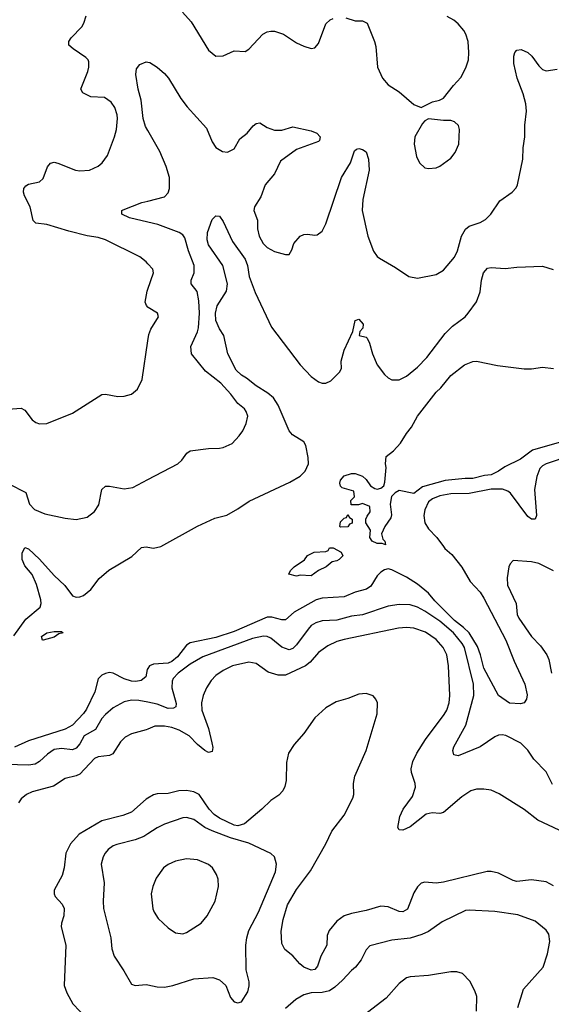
# Model space of a CAD drawing. Header units: inches. Extents: x 1834610 to 2027685, y 642842 to 774116.
# Tile 196 of 256: x 1889301 to 1892198, y 697508 to 702869. Entities that reach past the tile are written whole.
import ezdxf

# ---------------------------------------------------------------- set-up
doc = ezdxf.new("R2010")
doc.units = ezdxf.units.IN
doc.header["$MEASUREMENT"] = 0
for name, color, linetype in [('B8689', 7, 'Continuous'), ('B8699', 7, 'Continuous'), ('B8780', 7, 'Continuous'), ('B8790', 7, 'Continuous')]:
    doc.layers.add(name, color=color, linetype=linetype)

msp = doc.modelspace()

# ---------------------------------------------------------------- linework, layer by layer
at = {"layer": 'B8689', "color": 5}
for points, elevation in [([(1889270, 699513.5), (1889334.8, 699605.2), (1889412.5, 699670), (1889418.7, 699690), (1889417.3, 699710), (1889393, 699793), (1889368.6, 699848.6), (1889330, 699895.1), (1889315.1, 699930), (1889315.3, 699964.7), (1889330, 699994.8), (1889350, 699988), (1889410, 699931.4), (1889490, 699842.4), (1889547.7, 699787.7), (1889590, 699731.8), (1889610, 699724.4), (1889630, 699725.8), (1889650, 699733.6), (1889690, 699765.8), (1889734.3, 699825.7), (1889787.6, 699872.4), (1889913.2, 699946.8), (1889965.9, 699994.1), (1889990, 699997.7), (1890000, 699996.2)], 440), ([(1890000, 699336.8), (1889995.6, 699330), (1889988.7, 699290), (1889964, 699270), (1889934.4, 699265.6), (1889910, 699267.8), (1889870, 699279.6), (1889810, 699309.9), (1889790, 699313.5), (1889770, 699309.8), (1889750, 699299), (1889730, 699279.2), (1889711.8, 699210), (1889665, 699115), (1889649.4, 699090.6), (1889590, 699026.9), (1889550, 699005.8), (1889350, 698942.4), (1889272.8, 698907.2)], 440), ([(1890000, 699152.1), (1889950, 699162.4), (1889910, 699164.1), (1889870, 699155), (1889810, 699122.3), (1889770, 699085.3), (1889750, 699063.1), (1889715.2, 699004.8), (1889652.9, 698970), (1889630, 698925.3), (1889610, 698901.5), (1889590, 698893.3), (1889530, 698900.8), (1889490, 698894.9), (1889452.4, 698870), (1889410, 698829.8), (1889385.1, 698814.9), (1889350, 698810.6), (1889230, 698812.6)], 460), ([(1890000, 699006.6), (1889990, 699002.3), (1889910, 698980.2), (1889876.8, 698963.2), (1889850, 698937.3), (1889808.2, 698871.8), (1889790, 698862.9), (1889730, 698855.9), (1889710, 698846), (1889630, 698761.5), (1889610, 698751.5), (1889550, 698737.2), (1889485.1, 698694.9), (1889370, 698664.6), (1889338.7, 698650), (1889310, 698626.6), (1889294.6, 698605.4)], 480), ([(1890000, 698630.6), (1889990, 698624.5), (1889910, 698553.1), (1889864, 698536), (1889750, 698505.9), (1889625, 698435), (1889578.7, 698381.3), (1889552.6, 698330), (1889543.8, 698250), (1889533.7, 698210), (1889489, 698130), (1889489, 698110), (1889495.6, 698095.6), (1889533.5, 698053.5), (1889543.6, 698030), (1889541.5, 697990), (1889529, 697950), (1889527.6, 697930), (1889553.6, 697830), (1889544.4, 697610), (1889558.4, 697570), (1889592, 697510), (1889666.5, 697430)], 520), ([(1890000, 698436.6), (1889977.8, 698422.2), (1889930, 698404.1), (1889830, 698378.8), (1889810.4, 698370), (1889784.4, 698350), (1889766.7, 698330), (1889756.4, 698310), (1889744.9, 698270), (1889762, 698170), (1889755.5, 698070), (1889758.2, 698030), (1889797.3, 697870), (1889804, 697810), (1889816, 697770), (1889868.9, 697690), (1889910, 697617.3), (1889930, 697610.6), (1889990, 697615.8), (1890000, 697613.7)], 540)]:
    msp.add_lwpolyline(points, dxfattribs=dict(at, elevation=elevation))
at = {"layer": 'B8689', "color": 5, "elevation": 420}
msp.add_lwpolyline([(1889430, 699489.7), (1889426, 699490), (1889420.9, 699510), (1889450, 699530.3), (1889490, 699537.6), (1889530, 699538), (1889538, 699530), (1889515.2, 699524.8), (1889490, 699506.6)], close=True, dxfattribs=at)
at = {"layer": 'B8699', "color": 5}
for points, elevation in [([(1891610.6, 700000), (1891617.7, 699990), (1891656.6, 699956.6), (1891710, 699887.2), (1891756.9, 699810), (1891810, 699752.4), (1891830, 699719.6), (1891950, 699490.3), (1891995.3, 699375.3), (1892053.8, 699250), (1892067.5, 699192.5), (1892062.8, 699170), (1892050.7, 699149.3), (1892030, 699144), (1891970, 699146.6), (1891910, 699189.3), (1891830, 699337.3), (1891812.7, 699410), (1891795.8, 699455.8), (1891750.2, 699530.2), (1891720, 699560), (1891670, 699597), (1891564, 699704), (1891530, 699746.7), (1891470, 699795.6), (1891410, 699834), (1891330, 699873.1), (1891310, 699877.9), (1891290, 699874.2), (1891270, 699861.3), (1891250, 699839.8), (1891214.9, 699785.1), (1891192, 699768), (1891130, 699751.8), (1891070, 699727.2), (1890950, 699718.7), (1890916.9, 699710), (1890797.4, 699642.6), (1890750, 699601.2), (1890730, 699600.2), (1890675.5, 699615.5), (1890650, 699616.1), (1890470, 699537.4), (1890370, 699504.8), (1890230, 699475.9), (1890210, 699463.9), (1890161, 699399), (1890130, 699373.7), (1890110, 699365.7), (1890030, 699359.5), (1890008.5, 699350), (1890000, 699336.8)], 440), ([(1890000, 699996.2), (1890030, 699991.6), (1890070, 699999.6), (1890070.7, 700000)], 440), ([(1892210, 699867.8), (1892130, 699907.1), (1892090, 699917.6), (1891990, 699924), (1891973.2, 699906.8), (1891966, 699890), (1891957.6, 699830), (1891960.3, 699790), (1892006.2, 699690), (1892011.4, 699630), (1892020.8, 699610), (1892090.2, 699510), (1892138.7, 699458.7), (1892174, 699410), (1892184.6, 699384.6), (1892200.2, 699310)], 460), ([(1892205.3, 698705.3), (1892170, 698772.8), (1892102.3, 698842.3), (1892070, 698890.8), (1892031.8, 698930), (1891950, 698971.5), (1891930, 698975.7), (1891910, 698973.3), (1891890, 698964.6), (1891810, 698909.9), (1891690, 698860.9), (1891666.4, 698866.4), (1891662.3, 698890), (1891666.4, 698910), (1891733.2, 699026.8), (1891775.8, 699190), (1891775.2, 699250), (1891724.6, 699450), (1891712.5, 699472.5), (1891665.1, 699530), (1891590, 699593.2), (1891510, 699648.7), (1891470, 699669.2), (1891430, 699682.2), (1891370, 699684.5), (1891310, 699675.6), (1891170, 699627.8), (1891110, 699621.1), (1891030, 699598.8), (1890950, 699595.6), (1890914.5, 699585.5), (1890890.6, 699569.4), (1890872.7, 699550), (1890810, 699464.4), (1890790, 699445), (1890770, 699438.4), (1890730, 699452.7), (1890670, 699501.5), (1890650, 699510.5), (1890630, 699512.2), (1890570, 699499.7), (1890300.3, 699399.7), (1890230, 699360.6), (1890164.5, 699310), (1890138.7, 699281.3), (1890132.2, 699267.8), (1890131.4, 699230), (1890153.6, 699146.4), (1890151.9, 699128.1), (1890140, 699120), (1890110, 699118.7), (1890050, 699141.9), (1890000, 699152.1)], 460), ([(1892330, 698414.9), (1892125.6, 698510), (1892050, 698568.7), (1891914.6, 698654.6), (1891870, 698673.5), (1891830, 698679.8), (1891790, 698678.7), (1891760.5, 698670), (1891710, 698637.6), (1891610, 698552.9), (1891590, 698545.8), (1891549.5, 698550.5), (1891516.2, 698543.8), (1891430, 698474.4), (1891390, 698456.4), (1891370, 698458), (1891362.4, 698470), (1891372.2, 698530), (1891391.9, 698570), (1891441.4, 698638.6), (1891458.8, 698690), (1891456.7, 698710), (1891435.8, 698770), (1891435.3, 698790), (1891444.4, 698830), (1891465.5, 698874.5), (1891513.1, 698950), (1891614.6, 699085.4), (1891628.2, 699110), (1891641.5, 699150), (1891645.5, 699190), (1891637.9, 699350), (1891628.4, 699410), (1891609, 699450), (1891570, 699493.6), (1891513.6, 699533.6), (1891450, 699555.9), (1891410, 699559.9), (1891365, 699555), (1891070, 699494.7), (1891030, 699483.8), (1890980.3, 699459.7), (1890930, 699423.2), (1890883.9, 699370), (1890859.7, 699350), (1890750, 699300.5), (1890710, 699300.2), (1890655.7, 699315.7), (1890590, 699362.7), (1890550, 699369.8), (1890461.3, 699350), (1890410, 699325.2), (1890370, 699298), (1890344.2, 699270), (1890319.2, 699230), (1890301.2, 699190), (1890291.6, 699148.4), (1890294.5, 699110), (1890329.5, 699010), (1890349.1, 698930.9), (1890353.1, 698906.9), (1890350, 698883.7), (1890330, 698878.9), (1890310, 698889.8), (1890270, 698922.9), (1890224.2, 698970), (1890170, 698999.9), (1890130, 699014.6), (1890090, 699022.5), (1890037.6, 699022.4), (1890000, 699006.6)], 480), ([(1892210, 698153.3), (1892170, 698175), (1892090, 698185.6), (1892010, 698176.5), (1891990, 698181.8), (1891910, 698221.1), (1891870, 698230.7), (1891849.4, 698230.6), (1891610, 698173.2), (1891570, 698168.2), (1891510, 698173.3), (1891490, 698166.9), (1891470, 698148), (1891450, 698115.1), (1891415, 698025), (1891390, 698010.6), (1891370, 698013.6), (1891310, 698038.4), (1891270, 698042.9), (1891190, 698017.9), (1891110, 698002.7), (1891070, 697989.8), (1891030, 697960.8), (1890987, 697910), (1890976.8, 697883.2), (1890975, 697830), (1890943.2, 697770), (1890924.3, 697715.7), (1890910, 697696.8), (1890890, 697693.2), (1890850, 697709.3), (1890827.7, 697727.7), (1890790, 697772.5), (1890745.4, 697805.4), (1890730, 697839), (1890725.8, 697905.8), (1890737.5, 697970), (1890760.8, 698050), (1890810, 698132.7), (1890885.5, 698234.5), (1890970, 698381.1), (1891003.2, 698450), (1891070, 698537.7), (1891116.8, 698630), (1891122.6, 698650), (1891120.8, 698710), (1891127.4, 698750), (1891190, 698890.6), (1891249.8, 699090), (1891251.1, 699150), (1891241.6, 699170), (1891226.7, 699186.7), (1891190, 699200.5), (1891150, 699196.3), (1891090, 699172.6), (1891025.3, 699154.7), (1890970, 699121.3), (1890910, 699068), (1890850, 698982.9), (1890797.4, 698922.6), (1890765.5, 698874.5), (1890755.6, 698824.4), (1890753.9, 698726.1), (1890746.5, 698693.5), (1890734.9, 698670), (1890713, 698647), (1890670, 698617.4), (1890621.6, 698570), (1890525.7, 698490), (1890490, 698480.4), (1890470, 698483.5), (1890390, 698521), (1890361.8, 698541.8), (1890334.2, 698570), (1890278.8, 698650), (1890250, 698665.4), (1890210, 698672.2), (1890169.4, 698670.6), (1890110, 698654.8), (1890050, 698654.6), (1890030, 698648.9), (1890000, 698630.6)], 520), ([(1890000, 697613.7), (1890050, 697603.1), (1890090, 697601.3), (1890135.1, 697610), (1890250, 697646), (1890353.7, 697653.7), (1890390, 697640.5), (1890424, 697610), (1890450, 697544.7), (1890470, 697521), (1890490, 697516), (1890510, 697522), (1890544.1, 697575.9), (1890551.7, 697608.3), (1890551.5, 697630), (1890534.7, 697694.7), (1890533.7, 697830), (1890538.5, 697870), (1890549.8, 697910), (1890603.1, 698010), (1890694.8, 698230), (1890701.3, 698270), (1890689.4, 698310), (1890669.7, 698329.7), (1890550, 698385.1), (1890450, 698413.6), (1890350, 698452.1), (1890310, 698471.2), (1890250, 698514.8), (1890210, 698524.6), (1890190, 698522.5), (1890090, 698487.9), (1890050, 698468.9), (1890000, 698436.6)], 540), ([(1892016.4, 697490), (1892046.9, 697590), (1892153.3, 697710), (1892177.4, 697782.6), (1892189.6, 697850), (1892185.1, 697890), (1892170, 697912.3), (1892110, 697960.7), (1892015.5, 697995.5), (1891890, 698014), (1891750, 698020.9), (1891730, 698017.7), (1891602.9, 697957.1), (1891530, 697904.8), (1891492.5, 697887.5), (1891430, 697867.8), (1891330, 697856.8), (1891210, 697825.6), (1891190, 697804.5), (1891161.7, 697750), (1891131.8, 697710), (1891108.8, 697691.2), (1891061.3, 697638.7), (1891019.2, 697600.8), (1890990, 697581.5), (1890950, 697571.6), (1890889.2, 697570.8), (1890850, 697558.9), (1890806.7, 697533.3), (1890750, 697484.7)], 540), ([(1891790.8, 697470), (1891792, 697550), (1891782, 697582), (1891754.5, 697634.5), (1891714.7, 697674.7), (1891683.9, 697683.9), (1891650, 697684.7), (1891530, 697664.7), (1891430, 697657.4), (1891410, 697651.2), (1891370, 697621.6), (1891298.3, 697541.7), (1891196.4, 697463.6)], 560)]:
    msp.add_lwpolyline(points, dxfattribs=dict(at, elevation=elevation))
for points, elevation in [([(1890890, 699841.2), (1890830, 699844), (1890810, 699839), (1890768, 699850), (1890778, 699870), (1890798, 699890), (1890852.7, 699927.3), (1890870, 699952), (1890906, 699970), (1890970, 699974), (1890982, 699978), (1890990, 699994), (1891010, 699994), (1891054, 699970), (1891062, 699950), (1891042, 699930), (1891030, 699922), (1891003.6, 699916.4), (1890972, 699890), (1890930.6, 699869.4)], 420), ([(1890210, 698300.5), (1890150, 698286.3), (1890110, 698269.6), (1890085.5, 698250), (1890045.7, 698194.3), (1890027.2, 698150), (1890018.7, 698110), (1890027.8, 698027.8), (1890034, 698010), (1890055.9, 697975.9), (1890110, 697924.4), (1890150, 697897.6), (1890190, 697892.2), (1890210, 697898.4), (1890290, 697950.4), (1890322.4, 697990), (1890366.9, 698070), (1890384.8, 698150), (1890382.6, 698190), (1890374.8, 698214.8), (1890351.5, 698250), (1890330, 698269.6), (1890270, 698294.3)], 560)]:
    msp.add_lwpolyline(points, close=True, dxfattribs=dict(at, elevation=elevation))
at = {"layer": 'B8780', "color": 5}
for points, elevation in [([(1890000, 701539.1), (1889990, 701549.6), (1889956.6, 701576.6), (1889770, 701669.6), (1889730, 701682.9), (1889670, 701692), (1889570, 701716.9), (1889450, 701753.5), (1889390, 701760.5), (1889375.4, 701775.4), (1889358.7, 701850), (1889327.3, 701910), (1889322, 701930), (1889323.6, 701950), (1889335.4, 701964.6), (1889350, 701972.2), (1889410, 701986.3), (1889430, 702003.8), (1889452.3, 702067.7), (1889470, 702088.2), (1889490, 702092), (1889510, 702087.2), (1889606, 702050), (1889630, 702045.7), (1889682, 702050), (1889729.7, 702070.3), (1889751.8, 702090), (1889779.7, 702130), (1889818.3, 702230), (1889828.4, 702270), (1889834.8, 702330), (1889832.4, 702350), (1889819.7, 702390), (1889799.6, 702419.6), (1889764, 702444), (1889688.7, 702448.7), (1889645.1, 702470), (1889635.1, 702490), (1889636.2, 702496.2), (1889673, 702587), (1889678.8, 702610), (1889678.2, 702638.2), (1889674.5, 702650), (1889662.6, 702662.6), (1889592.1, 702710), (1889569.7, 702730), (1889568.4, 702750), (1889582, 702770), (1889639.9, 702830), (1889651.7, 702850), (1889663.7, 702890)], 480), ([(1890000, 702264.9), (1889987.3, 702287.3), (1889974.4, 702330), (1889963.4, 702430), (1889947.5, 702490), (1889934.2, 702570), (1889938.7, 702601.3), (1889955.5, 702624.5), (1889990, 702638.9), (1890000, 702636.7)], 460), ([(1890000, 701766.7), (1889899.3, 701790), (1889858.4, 701810), (1889858, 701830), (1889866.2, 701833.8), (1889967.3, 701872.7), (1890000, 701880.9)], 460), ([(1890000, 701304.1), (1889992.3, 701312.3), (1889986, 701330), (1889995.9, 701390), (1890000, 701401.6)], 480), ([(1889190, 700744.6), (1889310, 700753.7), (1889330, 700743), (1889370, 700690.7), (1889390, 700675.5), (1889410, 700668.2), (1889449.6, 700670.4), (1889590, 700726.7), (1889750, 700827.7), (1889770, 700830.5), (1889837.1, 700817.1), (1889870, 700818), (1889910, 700830.6), (1889942.7, 700857.3), (1889969.7, 700910.3), (1890000, 701119.3)], 480), ([(1889241.6, 700341.6), (1889334.9, 700294.9), (1889355.8, 700230), (1889382, 700202), (1889438.2, 700178.2), (1889550, 700154.6), (1889610, 700148.2), (1889670, 700160.5), (1889710, 700190.7), (1889732.3, 700227.7), (1889749.8, 700310.2), (1889770, 700328.4), (1889790, 700328.8), (1889870, 700314.6), (1889917.8, 700322.2), (1890000, 700365.1)], 460)]:
    msp.add_lwpolyline(points, dxfattribs=dict(at, elevation=elevation))
at = {"layer": 'B8790', "color": 5}
for points, elevation in [([(1890188.6, 702908.6), (1890236.4, 702856.4), (1890330, 702702.4), (1890370, 702670.4), (1890410, 702672.4), (1890470, 702698.4), (1890530, 702695.3), (1890550, 702708.4), (1890626, 702790), (1890650, 702802.4), (1890670, 702806.4), (1890690, 702806.7), (1890738.8, 702790), (1890810, 702743), (1890850, 702724.9), (1890890, 702710.8), (1890910, 702714.8), (1890930, 702738), (1890970, 702846), (1890993.1, 702866.9), (1891010, 702874.4)], 480), ([(1891078, 702878), (1891130, 702863.1), (1891170, 702862.4), (1891194.9, 702850), (1891235.3, 702750), (1891242.7, 702722.7), (1891250.3, 702610), (1891279, 702550), (1891310, 702514.6), (1891370, 702474.9), (1891450, 702406), (1891490, 702391.3), (1891550, 702421), (1891589.3, 702430.7), (1891610, 702441), (1891664.5, 702510), (1891706, 702554), (1891733.4, 702606.6), (1891746.3, 702650), (1891749.6, 702690), (1891745.1, 702750), (1891732.8, 702790), (1891721.3, 702810), (1891690, 702846.6), (1891666.5, 702866.5), (1891630, 702886)], 480), ([(1890000, 702636.7), (1890010, 702634.6), (1890050, 702610.2), (1890090, 702575.6), (1890112.7, 702550), (1890178.8, 702438.8), (1890213.9, 702393.9), (1890318.6, 702278.6), (1890350, 702203.8), (1890370, 702172.7), (1890407.3, 702150), (1890433.2, 702146.8), (1890470, 702166), (1890501, 702219), (1890541.2, 702250), (1890574, 702290), (1890590, 702302.8), (1890610, 702306.8), (1890650, 702282), (1890690, 702267.7), (1890730, 702267.7), (1890790, 702285.5), (1890890, 702264), (1890921, 702250), (1890938.8, 702230), (1890934.8, 702210), (1890930, 702206), (1890810, 702161.3), (1890722, 702098), (1890690.4, 702030), (1890639.5, 701970), (1890616, 701904), (1890581.6, 701850), (1890577.1, 701830), (1890597, 701777), (1890597.8, 701730), (1890606.4, 701690), (1890628.9, 701650), (1890650, 701628.7), (1890690, 701606.4), (1890750, 701590.7), (1890769.1, 701590.9), (1890784.1, 701615.9), (1890796, 701650), (1890829.6, 701690.4), (1890850, 701699.1), (1890870, 701701.6), (1890910, 701694.9), (1890922.9, 701697.1), (1890950, 701717.1), (1890970, 701757.3), (1891055.1, 702010), (1891104.2, 702090), (1891126.3, 702153.7), (1891136.6, 702163.4), (1891150, 702168), (1891170, 702161.6), (1891188.6, 702148.6), (1891202, 702110), (1891205.3, 702050), (1891171.1, 701888.9), (1891167.3, 701830), (1891199, 701690), (1891230, 701608), (1891250, 701579.3), (1891262, 701570), (1891350, 701519.1), (1891422, 701470), (1891470, 701462), (1891570, 701482), (1891610, 701505.5), (1891670, 701576.3), (1891686.3, 701610), (1891708.2, 701690), (1891730, 701728), (1891750, 701743.8), (1891810, 701764.9), (1891839.1, 701780.9), (1891869.6, 701810.4), (1891917.6, 701882.4), (1891985.2, 701930), (1892007.3, 701952.7), (1892014.5, 701970), (1892043.9, 702110), (1892045.6, 702170), (1892054.3, 702230), (1892054.4, 702294.4), (1892063.4, 702370), (1892059.4, 702410), (1892045, 702465), (1892011.5, 702550), (1891994.5, 702630), (1891994, 702670), (1891999.6, 702690), (1892010, 702703), (1892034.5, 702705.5), (1892070, 702690.3), (1892092.7, 702670), (1892130, 702618), (1892150, 702597.7), (1892170, 702589.2), (1892230, 702598.5)], 460), ([(1890000, 701880.9), (1890090, 701903.6), (1890110, 701925.3), (1890118.3, 701950), (1890117.4, 702010), (1890100.2, 702070), (1890065, 702150), (1890000, 702264.9)], 460), ([(1890000, 700365.1), (1890162.7, 700450), (1890184.5, 700470), (1890211.5, 700508.5), (1890230, 700520.5), (1890330, 700534.4), (1890390, 700534.9), (1890410, 700539.3), (1890458.6, 700561.4), (1890498, 700602), (1890518, 700630), (1890536.2, 700670), (1890544.5, 700710), (1890536.1, 700736.1), (1890526, 700750), (1890490, 700779.5), (1890452.8, 700830), (1890398.3, 700890), (1890314.2, 700954.2), (1890236.9, 701050), (1890233.7, 701090), (1890270, 701168.5), (1890275.3, 701190), (1890281, 701270), (1890277.5, 701337.5), (1890268.6, 701388.6), (1890235.4, 701430), (1890236.4, 701450), (1890252.6, 701490), (1890253.1, 701530), (1890221.2, 701610), (1890201, 701681), (1890190, 701696.4), (1890169.6, 701710), (1890054.2, 701754.2), (1890000, 701766.7)], 460), ([(1890070.7, 700000), (1890270, 700111.3), (1890365.2, 700154.8), (1890430, 700171.5), (1890490, 700205.5), (1890552, 700248), (1890773.6, 700350), (1890830, 700382.7), (1890857.3, 700410), (1890875.7, 700450), (1890874.3, 700485.7), (1890860.2, 700550), (1890849, 700570), (1890788.9, 700608.9), (1890770.5, 700630), (1890710.2, 700770.2), (1890684.6, 700810), (1890654.5, 700834.5), (1890590, 700875.5), (1890537.6, 700917.6), (1890510, 700933.3), (1890481, 700961), (1890435, 701050), (1890414, 701150), (1890390, 701186), (1890370.5, 701230), (1890368.8, 701271.2), (1890376.8, 701310), (1890427.8, 701390), (1890434.6, 701430), (1890408.7, 701530), (1890330, 701643.6), (1890322.2, 701670), (1890325.5, 701710), (1890350, 701781), (1890370, 701800.7), (1890390, 701799.1), (1890410, 701770.6), (1890460.7, 701660.7), (1890530, 701564), (1890542.7, 701530), (1890552.5, 701470), (1890583.8, 701383.8), (1890673.6, 701193.6), (1890829.4, 700990), (1890890, 700925.2), (1890930, 700896.5), (1890950, 700889.2), (1890970, 700889.2), (1890997.7, 700902.3), (1891043.5, 700950), (1891055.4, 700970), (1891053.6, 701010), (1891069.6, 701070), (1891117.2, 701170), (1891130, 701231.3), (1891150, 701238.8), (1891173.7, 701210), (1891170.4, 701189.6), (1891154.8, 701170), (1891151.3, 701150), (1891190, 701139.3), (1891194, 701134), (1891207.7, 701107.7), (1891223.5, 701050), (1891250.2, 700990), (1891290, 700937), (1891310, 700918.7), (1891330, 700907.4), (1891370, 700907.6), (1891410, 700927.9), (1891470, 700977.3), (1891520.3, 701030), (1891619.1, 701160.9), (1891660.4, 701199.6), (1891728.7, 701250), (1891746, 701270), (1891790, 701333), (1891810, 701387.7), (1891818.5, 701450), (1891829.3, 701490), (1891850, 701515), (1891870, 701520.1), (1891946.2, 701513.8), (1892010, 701521.2), (1892150, 701527.5), (1892207.8, 701507.8)], 440), ([(1890000, 701401.6), (1890031.2, 701490), (1890027.6, 701510), (1890000, 701539.1)], 480), ([(1890000, 701119.3), (1890005.2, 701154.8), (1890016.2, 701183.8), (1890057, 701250), (1890053.2, 701270), (1890002, 701302), (1890000, 701304.1)], 480), ([(1892253.4, 700570), (1892096, 700524), (1892030, 700476.1), (1891945.2, 700434.8), (1891910, 700409.8), (1891870, 700391.1), (1891833.6, 700386.4), (1891771.3, 700370), (1891729, 700371), (1891619.9, 700360.1), (1891495.5, 700324.5), (1891450, 700289.5), (1891370, 700304.7), (1891347, 700293), (1891328.3, 700271.7), (1891320.6, 700230), (1891326.9, 700173.1), (1891323.8, 700156.2), (1891290.5, 700110), (1891273.4, 700070), (1891280.5, 700040.5), (1891292, 700030), (1891294, 700010), (1891276.4, 700016.4), (1891250, 700017.2), (1891222, 700030), (1891209.1, 700049.1), (1891213.2, 700090), (1891188, 700130), (1891188, 700150), (1891194, 700166), (1891211.5, 700190), (1891210, 700218), (1891170, 700235.3), (1891147.3, 700227.3), (1891107.3, 700227.3), (1891106, 700250), (1891126, 700270), (1891122, 700302), (1891059, 700319), (1891049, 700329), (1891045.2, 700345.2), (1891050, 700362), (1891070, 700386), (1891110, 700398), (1891130, 700398), (1891170, 700382.8), (1891190, 700366), (1891213.4, 700330), (1891236.5, 700316.5), (1891250, 700312.9), (1891270, 700317.7), (1891286.3, 700330), (1891292, 700350), (1891299.3, 700430), (1891295.3, 700450), (1891298, 700490), (1891338.4, 700521.6), (1891377, 700563), (1891410, 700616), (1891437.2, 700650), (1891469.6, 700710), (1891570, 700840.5), (1891595.4, 700864.6), (1891650, 700932.2), (1891726, 700990), (1891770, 701008.2), (1891790, 701010.2), (1891905.3, 700985.3), (1892050, 700967.3), (1892090, 700967.3), (1892150, 700976.3), (1892210, 700970.2)], 420), ([(1892305, 700495), (1892170, 700450.6), (1892150, 700438.9), (1892135.8, 700424.2), (1892119.2, 700380.8), (1892106.2, 700310), (1892117, 700170), (1892110, 700148.6), (1892090, 700148.8), (1892070, 700164.4), (1891975.5, 700290), (1891961.4, 700301.4), (1891932.8, 700312.8), (1891870, 700313.2), (1891750, 700288.9), (1891650, 700287.9), (1891590, 700275.3), (1891550, 700260.1), (1891530, 700243.9), (1891510, 700200.5), (1891502.8, 700170), (1891509.7, 700129.7), (1891530, 700096.3), (1891574.7, 700050), (1891610.6, 700000)], 440)]:
    msp.add_lwpolyline(points, dxfattribs=dict(at, elevation=elevation))
for points, elevation in [([(1891530, 702328.7), (1891510, 702318), (1891497.3, 702302.7), (1891455.5, 702230), (1891450.5, 702190), (1891463.4, 702123.4), (1891480.7, 702090), (1891510, 702062), (1891530, 702058), (1891570, 702061.3), (1891590, 702070.4), (1891650, 702114.4), (1891673.7, 702146.3), (1891694.7, 702190), (1891698, 702270), (1891691.7, 702291.7), (1891670, 702312.7), (1891650, 702319), (1891610, 702319)], 480), ([(1891050, 700106), (1891046, 700110), (1891050, 700134), (1891070, 700154), (1891082, 700158), (1891090, 700174), (1891098, 700158), (1891114, 700150), (1891112.7, 700127.3), (1891098, 700122), (1891090, 700108)], 420)]:
    msp.add_lwpolyline(points, close=True, dxfattribs=dict(at, elevation=elevation))

doc.saveas('drawing.dxf')
